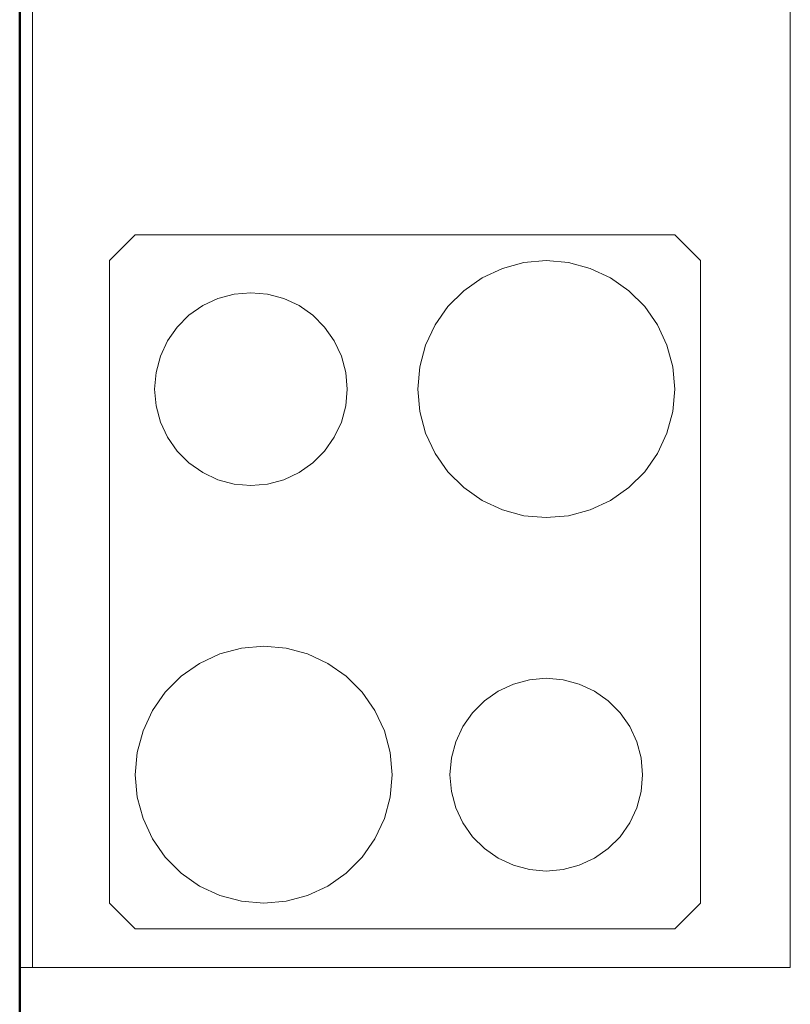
# Model space of a CAD drawing. Header units: millimetres. Extents: x 25873 to 52219, y 4748 to 39565.
# Tile 27 of 133: x 27423 to 28023, y 35532 to 36298. Entities that reach past the tile are written whole.
import ezdxf

# ---------------------------------------------------------------- set-up
doc = ezdxf.new("R2010")
doc.units = ezdxf.units.MM
for name, color, linetype, lineweight in [('A-WALL-____-MCUT', 113, 'Continuous', 50), ('A-WALL-____-OTLN', 113, 'Continuous', 20), ('I-FURN-____-MCUT', 30, 'Continuous', 9), ('I-FURN-____-OTLN', 30, 'Continuous', 20)]:
    doc.layers.add(name, color=color, linetype=linetype, lineweight=lineweight)

# ---------------------------------------------------------------- blocks, each defined once
blk = doc.blocks.new('Прямая форма - V line-609329-В_Этаж 01_Отопление')
at = {"layer": 'A-WALL-____-MCUT', "color": 253}
blk.add_line((3619.95, 400), (0, 400), dxfattribs=at)
blk = doc.blocks.new('Прямая форма - SW - 003-609330-В_Этаж 01_Отопление')
blk.add_blockref('Прямая форма - V line-609329-В_Этаж 01_Отопление', (0, 0))
blk = doc.blocks.new('Прямая форма - V line-609752-В_Этаж 01_Отопление')
at = {"layer": 'I-FURN-____-MCUT', "color": 53}
for p, q in [((0, 0), (0, -3026.62)), ((10, -3026.62), (10, -10)), ((0, -3026.62), (10, -3026.62))]:
    blk.add_line(p, q, dxfattribs=at)
at = {"layer": 'I-FURN-____-OTLN', "color": 9}
for p, q in [((600, -600), (600, -3026.62)), ((90, -2456.62), (70, -2476.62)), ((90, -2456.62), (70, -2476.62)), ((510, -2456.62), (90, -2456.62)), ((510, -2456.62), (90, -2456.62)), ((530, -2476.62), (510, -2456.62)), ((530, -2476.62), (510, -2456.62)), ((70, -2476.62), (70, -2976.62)), ((70, -2476.62), (70, -2976.62)), ((392.64, -2478.14), (375.8, -2482.65)), ((410, -2476.62), (392.64, -2478.14)), ((427.36, -2478.14), (410, -2476.62)), ((444.2, -2482.65), (427.36, -2478.14)), ((530, -2976.62), (530, -2476.62)), ((530, -2976.62), (530, -2476.62)), ((375.8, -2482.65), (360, -2490.01)), ((460, -2490.01), (444.2, -2482.65)), ((360, -2490.01), (345.72, -2500.01)), ((474.28, -2500.01), (460, -2490.01)), ((166.98, -2502.76), (154.35, -2506.14)), ((180, -2501.62), (166.98, -2502.76)), ((193.02, -2502.76), (180, -2501.62)), ((205.65, -2506.14), (193.02, -2502.76)), ((345.72, -2500.01), (333.4, -2512.34)), ((486.6, -2512.34), (474.28, -2500.01)), ((142.5, -2511.66), (131.79, -2519.16)), ((154.35, -2506.14), (142.5, -2511.66)), ((217.5, -2511.66), (205.65, -2506.14)), ((228.21, -2519.16), (217.5, -2511.66)), ((333.4, -2512.34), (323.4, -2526.62)), ((496.6, -2526.62), (486.6, -2512.34)), ((131.79, -2519.16), (122.55, -2528.41)), ((237.45, -2528.41), (228.21, -2519.16)), ((323.4, -2526.62), (316.03, -2542.41)), ((503.97, -2542.41), (496.6, -2526.62)), ((122.55, -2528.41), (115.05, -2539.12)), ((244.95, -2539.12), (237.45, -2528.41)), ((115.05, -2539.12), (109.52, -2550.97)), ((250.48, -2550.97), (244.95, -2539.12)), ((316.03, -2542.41), (311.52, -2559.25)), ((508.48, -2559.25), (503.97, -2542.41)), ((109.52, -2550.97), (106.14, -2563.59)), ((253.86, -2563.59), (250.48, -2550.97)), ((106.14, -2563.59), (105, -2576.62)), ((255, -2576.62), (253.86, -2563.59)), ((311.52, -2559.25), (310, -2576.62)), ((510, -2576.62), (508.48, -2559.25)), ((105, -2576.62), (106.14, -2589.64)), ((253.86, -2589.64), (255, -2576.62)), ((310, -2576.62), (311.52, -2593.98)), ((508.48, -2593.98), (510, -2576.62)), ((106.14, -2589.64), (109.52, -2602.27)), ((250.48, -2602.27), (253.86, -2589.64)), ((311.52, -2593.98), (316.03, -2610.82)), ((503.97, -2610.82), (508.48, -2593.98)), ((109.52, -2602.27), (115.05, -2614.12)), ((244.95, -2614.12), (250.48, -2602.27)), ((316.03, -2610.82), (323.4, -2626.62)), ((496.6, -2626.62), (503.97, -2610.82)), ((115.05, -2614.12), (122.55, -2624.83)), ((237.45, -2624.83), (244.95, -2614.12)), ((122.55, -2624.83), (131.79, -2634.07)), ((228.21, -2634.07), (237.45, -2624.83)), ((323.4, -2626.62), (333.4, -2640.9)), ((486.6, -2640.9), (496.6, -2626.62)), ((131.79, -2634.07), (142.5, -2641.57)), ((217.5, -2641.57), (228.21, -2634.07)), ((142.5, -2641.57), (154.35, -2647.09)), ((205.65, -2647.09), (217.5, -2641.57)), ((333.4, -2640.9), (345.72, -2653.22)), ((474.28, -2653.22), (486.6, -2640.9)), ((154.35, -2647.09), (166.98, -2650.48)), ((166.98, -2650.48), (180, -2651.62)), ((180, -2651.62), (193.02, -2650.48)), ((193.02, -2650.48), (205.65, -2647.09)), ((345.72, -2653.22), (360, -2663.22)), ((460, -2663.22), (474.28, -2653.22)), ((360, -2663.22), (375.8, -2670.59)), ((444.2, -2670.59), (460, -2663.22)), ((375.8, -2670.59), (392.64, -2675.1)), ((427.36, -2675.1), (444.2, -2670.59)), ((392.64, -2675.1), (410, -2676.62)), ((410, -2676.62), (427.36, -2675.1)), ((172.64, -2778.14), (155.8, -2782.65)), ((190, -2776.62), (172.64, -2778.14)), ((207.36, -2778.14), (190, -2776.62)), ((224.2, -2782.65), (207.36, -2778.14)), ((155.8, -2782.65), (140, -2790.01)), ((240, -2790.01), (224.2, -2782.65)), ((140, -2790.01), (125.72, -2800.01)), ((254.28, -2800.01), (240, -2790.01)), ((125.72, -2800.01), (113.4, -2812.34)), ((266.6, -2812.34), (254.28, -2800.01)), ((396.98, -2802.76), (384.35, -2806.14)), ((410, -2801.62), (396.98, -2802.76)), ((423.02, -2802.76), (410, -2801.62)), ((435.65, -2806.14), (423.02, -2802.76)), ((384.35, -2806.14), (372.5, -2811.66)), ((447.5, -2811.66), (435.65, -2806.14)), ((113.4, -2812.34), (103.4, -2826.62)), ((276.6, -2826.62), (266.6, -2812.34)), ((361.79, -2819.16), (352.55, -2828.41)), ((372.5, -2811.66), (361.79, -2819.16)), ((458.21, -2819.16), (447.5, -2811.66)), ((467.45, -2828.41), (458.21, -2819.16)), ((103.4, -2826.62), (96.03, -2842.41)), ((283.97, -2842.41), (276.6, -2826.62)), ((352.55, -2828.41), (345.05, -2839.12)), ((474.95, -2839.12), (467.45, -2828.41)), ((345.05, -2839.12), (339.52, -2850.97)), ((480.48, -2850.97), (474.95, -2839.12)), ((96.03, -2842.41), (91.52, -2859.25)), ((288.48, -2859.25), (283.97, -2842.41)), ((339.52, -2850.97), (336.14, -2863.59)), ((483.86, -2863.59), (480.48, -2850.97)), ((91.52, -2859.25), (90, -2876.62)), ((290, -2876.62), (288.48, -2859.25)), ((336.14, -2863.59), (335, -2876.62)), ((485, -2876.62), (483.86, -2863.59)), ((90, -2876.62), (91.52, -2893.98)), ((288.48, -2893.98), (290, -2876.62)), ((335, -2876.62), (336.14, -2889.64)), ((483.86, -2889.64), (485, -2876.62)), ((91.52, -2893.98), (96.03, -2910.82)), ((283.97, -2910.82), (288.48, -2893.98)), ((336.14, -2889.64), (339.52, -2902.27)), ((480.48, -2902.27), (483.86, -2889.64)), ((339.52, -2902.27), (345.05, -2914.12)), ((474.95, -2914.12), (480.48, -2902.27)), ((96.03, -2910.82), (103.4, -2926.62)), ((276.6, -2926.62), (283.97, -2910.82)), ((345.05, -2914.12), (352.55, -2924.83)), ((467.45, -2924.83), (474.95, -2914.12)), ((352.55, -2924.83), (361.79, -2934.07)), ((458.21, -2934.07), (467.45, -2924.83)), ((103.4, -2926.62), (113.4, -2940.9)), ((266.6, -2940.9), (276.6, -2926.62)), ((361.79, -2934.07), (372.5, -2941.57)), ((447.5, -2941.57), (458.21, -2934.07)), ((113.4, -2940.9), (125.72, -2953.22)), ((254.28, -2953.22), (266.6, -2940.9)), ((372.5, -2941.57), (384.35, -2947.09)), ((435.65, -2947.09), (447.5, -2941.57)), ((384.35, -2947.09), (396.98, -2950.48)), ((423.02, -2950.48), (435.65, -2947.09)), ((125.72, -2953.22), (140, -2963.22)), ((240, -2963.22), (254.28, -2953.22)), ((396.98, -2950.48), (410, -2951.62)), ((410, -2951.62), (423.02, -2950.48)), ((140, -2963.22), (155.8, -2970.59)), ((224.2, -2970.59), (240, -2963.22)), ((155.8, -2970.59), (172.64, -2975.1)), ((207.36, -2975.1), (224.2, -2970.59)), ((70, -2976.62), (90, -2996.62)), ((70, -2976.62), (90, -2996.62)), ((172.64, -2975.1), (190, -2976.62)), ((190, -2976.62), (207.36, -2975.1)), ((510, -2996.62), (530, -2976.62)), ((530, -2976.62), (510, -2996.62)), ((90, -2996.62), (510, -2996.62)), ((510, -2996.62), (90, -2996.62)), ((600, -3026.62), (10, -3026.62))]:
    blk.add_line(p, q, dxfattribs=at)
blk = doc.blocks.new('Прямая форма - FU - 052-609753-В_Этаж 01_Отопление')
blk.add_blockref('Прямая форма - V line-609752-В_Этаж 01_Отопление', (0, 0))
blk = doc.blocks.new('V line_ifc_RVT-1-В_Этаж 01_Отопление')
at = {"layer": 'A-WALL-____-OTLN', "color": 9, "lineweight": 20, "rotation": 270}
blk.add_blockref('Прямая форма - SW - 003-609330-В_Этаж 01_Отопление', (27023.24, 38587.58), dxfattribs=at)
at = {"layer": 'I-FURN-____-OTLN', "color": 9, "lineweight": 20}
blk.add_blockref('Прямая форма - FU - 052-609753-В_Этаж 01_Отопление', (27423.24, 38587.58), dxfattribs=at)

msp = doc.modelspace()

# ---------------------------------------------------------------- block references
at = {"lineweight": 9}
msp.add_blockref('V line_ifc_RVT-1-В_Этаж 01_Отопление', (0, 0), dxfattribs=at)

doc.saveas('drawing.dxf')
